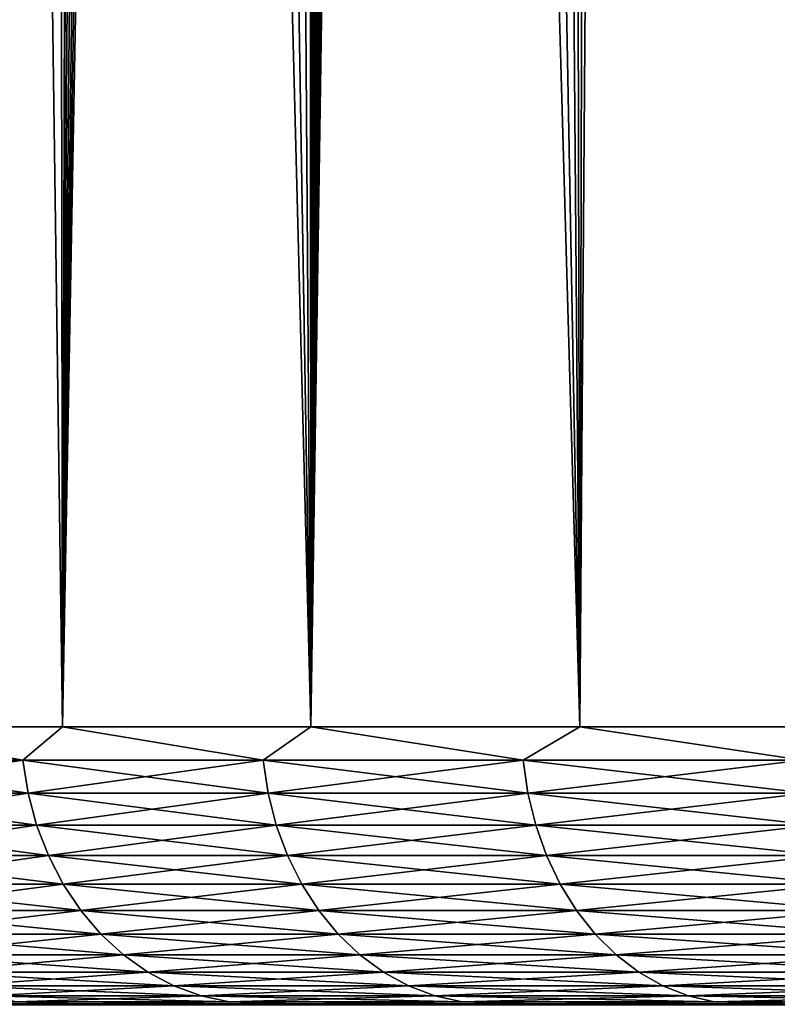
# Model space of a CAD drawing. Header units: metres. Extents: x -105 to 105, y -72 to 59.
# Tile 235 of 256: x -19.6 to -17.41, y -46.6 to -43.76. Entities that reach past the tile are written whole.
import ezdxf

# ---------------------------------------------------------------- set-up
doc = ezdxf.new("R2010")
doc.units = ezdxf.units.M
doc.layers.add('solid_509431_AD150_SW0001', color=7, linetype='CONTINUOUS')

msp = doc.modelspace()

# ---------------------------------------------------------------- linework, layer by layer
at = {"layer": 'solid_509431_AD150_SW0001'}
for points in [[(-18.081575, 0, -20.464663), (-17.529364, 16.249994, -21.140314), (-17.982124, -45.799999, -20.590265)], [(-17.529364, 16.249994, -21.140314), (-17.149771, -45.799999, -21.575972), (-17.982124, -45.799999, -20.590265)], [(-17.529364, 16.249994, -21.140314), (-16.835339, 16.25, -21.920717), (-17.149771, -45.799999, -21.575972)], [(-18.085821, -0.559398, -20.459261), (-18.081575, 0, -20.464663), (-17.982124, -45.799999, -20.590265)], [(-18.085821, -0.559398, -20.459261), (-17.982124, -45.799999, -20.590265), (-18.7579, -45.799999, -19.559441)], [(-18.098633, -1.11917, -20.442938), (-18.085821, -0.559398, -20.459261), (-18.7579, -45.799999, -19.559441)], [(-18.119987, -1.67929, -20.415665), (-18.098633, -1.11917, -20.442938), (-18.7579, -45.799999, -19.559441)], [(-18.149899, -2.239486, -20.377321), (-18.119987, -1.67929, -20.415665), (-18.7579, -45.799999, -19.559441)], [(-18.188305, -2.799439, -20.327839), (-18.149899, -2.239486, -20.377321), (-18.7579, -45.799999, -19.559441)], [(-18.23513, -3.358889, -20.267134), (-18.188305, -2.799439, -20.327839), (-18.7579, -45.799999, -19.559441)], [(-18.290249, -3.917251, -20.195135), (-18.23513, -3.358889, -20.267134), (-18.7579, -45.799999, -19.559441)], [(-18.353527, -4.474348, -20.111746), (-18.290249, -3.917251, -20.195135), (-18.7579, -45.799999, -19.559441)], [(-18.424809, -5.029905, -20.016861), (-18.353527, -4.474348, -20.111746), (-18.7579, -45.799999, -19.559441)], [(-18.503923, -5.583725, -19.910337), (-18.424809, -5.029905, -20.016861), (-18.7579, -45.799999, -19.559441)], [(-18.590675, -6.135656, -19.792038), (-18.503923, -5.583725, -19.910337), (-18.7579, -45.799999, -19.559441)], [(-18.684822, -6.685259, -19.66184), (-18.590675, -6.135656, -19.792038), (-18.7579, -45.799999, -19.559441)], [(-18.78607, -7.232117, -19.51965), (-18.684822, -6.685259, -19.66184), (-18.7579, -45.799999, -19.559441)], [(-18.78607, -7.232117, -19.51965), (-18.7579, -45.799999, -19.559441), (-19.474657, -45.799999, -18.486738)], [(-18.894123, -7.775922, -19.365339), (-18.78607, -7.232117, -19.51965), (-19.474657, -45.799999, -18.486738)], [(-19.00861, -8.316101, -19.198853), (-18.894123, -7.775922, -19.365339), (-19.474657, -45.799999, -18.486738)], [(-19.129168, -8.852372, -19.020081), (-19.00861, -8.316101, -19.198853), (-19.474657, -45.799999, -18.486738)], [(-19.255413, -9.384395, -18.828915), (-19.129168, -8.852372, -19.020081), (-19.474657, -45.799999, -18.486738)], [(-19.386837, -9.911517, -18.625401), (-19.255413, -9.384395, -18.828915), (-19.474657, -45.799999, -18.486738)], [(-19.522984, -10.433379, -18.409487), (-19.386837, -9.911517, -18.625401), (-19.474657, -45.799999, -18.486738)], [(-19.522984, -10.433379, -18.409487), (-19.474657, -45.799999, -18.486738), (-20.130138, -45.799999, -17.375534)], [(-19.663248, -10.949185, -18.181332), (-19.522984, -10.433379, -18.409487), (-20.130138, -45.799999, -17.375534)], [(-17.361071, -20.036762, 8.836194), (-17.645245, -20.242861, 8.502808), (-17.149771, -45.799999, 9.075972)], [(-17.645245, -20.242861, 8.502808), (-17.920328, -20.439947, 8.167416), (-17.149771, -45.799999, 9.075972)], [(-17.920328, -20.439947, 8.167416), (-18.186474, -20.628174, 7.830204), (-17.982124, -45.799999, 8.090265)], [(-17.920328, -20.439947, 8.167416), (-17.982124, -45.799999, 8.090265), (-17.149771, -45.799999, 9.075972)], [(-18.186474, -20.628174, 7.830204), (-18.443815, -20.807634, 7.491386), (-17.982124, -45.799999, 8.090265)], [(-18.443815, -20.807634, 7.491386), (-18.692484, -20.978428, 7.151159), (-17.982124, -45.799999, 8.090265)], [(-18.692484, -20.978428, 7.151159), (-18.932623, -21.140705, 6.809701), (-18.7579, -45.799999, 7.05944)], [(-18.692484, -20.978428, 7.151159), (-18.7579, -45.799999, 7.05944), (-17.982124, -45.799999, 8.090265)], [(-18.932623, -21.140705, 6.809701), (-19.164347, -21.294514, 6.467224), (-18.7579, -45.799999, 7.05944)], [(-19.164347, -21.294514, 6.467224), (-19.387814, -21.440042, 6.123871), (-18.7579, -45.799999, 7.05944)], [(-19.387814, -21.440042, 6.123871), (-19.81048, -21.706554, 5.435241), (-19.474657, -45.799999, 5.986738)], [(-19.387814, -21.440042, 6.123871), (-19.474657, -45.799999, 5.986738), (-18.7579, -45.799999, 7.05944)], [(-19.81048, -21.706554, 5.435241), (-20.130138, -45.799999, 4.875535), (-19.474657, -45.799999, 5.986738)], [(-20.222767, -45.896431, -17.194014), (-20.130138, -45.799999, -17.375534), (-19.589178, -45.896431, -18.291422)], [(-19.589178, -45.896431, 5.791422), (-20.130138, -45.799999, 4.875535), (-20.222767, -45.896431, 4.694014)], [(-19.589178, -45.896431, -18.291422), (-20.130138, -45.799999, -17.375534), (-19.474657, -45.799999, -18.486738)], [(-19.589178, -45.896431, 5.791422), (-19.474657, -45.799999, 5.986738), (-20.130138, -45.799999, 4.875535)], [(-19.589178, -45.896431, -18.291422), (-19.474657, -45.799999, -18.486738), (-18.896097, -45.896431, -19.352262)], [(-18.896097, -45.896431, 6.852262), (-19.474657, -45.799999, 5.986738), (-19.589178, -45.896431, 5.791422)], [(-18.896097, -45.896431, -19.352262), (-19.474657, -45.799999, -18.486738), (-18.7579, -45.799999, -19.559441)], [(-18.896097, -45.896431, 6.852262), (-18.7579, -45.799999, 7.05944), (-19.474657, -45.799999, 5.986738)], [(-18.896097, -45.896431, -19.352262), (-18.7579, -45.799999, -19.559441), (-18.145628, -45.896431, -20.37331)], [(-18.145628, -45.896431, 7.87331), (-18.7579, -45.799999, 7.05944), (-18.896097, -45.896431, 6.852262)], [(-18.145628, -45.896431, -20.37331), (-18.7579, -45.799999, -19.559441), (-17.982124, -45.799999, -20.590265)], [(-18.145628, -45.896431, 7.87331), (-17.982124, -45.799999, 8.090265), (-18.7579, -45.799999, 7.05944)], [(-18.145628, -45.896431, -20.37331), (-17.982124, -45.799999, -20.590265), (-17.340054, -45.896431, -21.351465)], [(-17.340054, -45.896431, 8.851466), (-17.982124, -45.799999, 8.090265), (-18.145628, -45.896431, 7.87331)], [(-17.340054, -45.896431, -21.351465), (-17.982124, -45.799999, -20.590265), (-17.149771, -45.799999, -21.575972)], [(-17.340054, -45.896431, 8.851466), (-17.149771, -45.799999, 9.075972), (-17.982124, -45.799999, 8.090265)], [(-20.222767, -45.896431, -17.194014), (-19.589178, -45.896431, -18.291422), (-20.207432, -45.991547, -17.185715)], [(-20.222767, -45.896431, 4.694014), (-20.207432, -45.991547, 4.685715), (-19.574322, -45.991547, 5.782291)], [(-19.589178, -45.896431, 5.791422), (-20.222767, -45.896431, 4.694014), (-19.574322, -45.991547, 5.782291)], [(-19.589178, -45.896431, -18.291422), (-19.574322, -45.991547, -18.282291), (-20.207432, -45.991547, -17.185715)], [(-19.589178, -45.896431, -18.291422), (-18.896097, -45.896431, -19.352262), (-19.574322, -45.991547, -18.282291)], [(-19.589178, -45.896431, 5.791422), (-19.574322, -45.991547, 5.782291), (-18.881767, -45.991547, 6.842326)], [(-18.896097, -45.896431, 6.852262), (-19.589178, -45.896431, 5.791422), (-18.881767, -45.991547, 6.842326)], [(-18.896097, -45.896431, -19.352262), (-18.881767, -45.991547, -19.342325), (-19.574322, -45.991547, -18.282291)], [(-18.896097, -45.896431, -19.352262), (-18.145628, -45.896431, -20.37331), (-18.881767, -45.991547, -19.342325)], [(-18.896097, -45.896431, 6.852262), (-18.881767, -45.991547, 6.842326), (-18.131868, -45.991547, 7.8626)], [(-18.145628, -45.896431, 7.87331), (-18.896097, -45.896431, 6.852262), (-18.131868, -45.991547, 7.8626)], [(-18.145628, -45.896431, -20.37331), (-18.131868, -45.991547, -20.3626), (-18.881767, -45.991547, -19.342325)], [(-18.145628, -45.896431, -20.37331), (-17.340054, -45.896431, -21.351465), (-18.131868, -45.991547, -20.3626)], [(-18.145628, -45.896431, 7.87331), (-18.131868, -45.991547, 7.8626), (-17.326904, -45.991547, 8.840014)], [(-17.340054, -45.896431, 8.851466), (-18.145628, -45.896431, 7.87331), (-17.326904, -45.991547, 8.840014)], [(-17.340054, -45.896431, -21.351465), (-17.326904, -45.991547, -21.340014), (-18.131868, -45.991547, -20.3626)], [(-20.207432, -45.991547, -17.185715), (-19.574322, -45.991547, -18.282291), (-20.182116, -46.083866, -17.172014)], [(-20.207432, -45.991547, 4.685715), (-20.182116, -46.083866, 4.672014), (-19.549799, -46.083866, 5.767217)], [(-19.574322, -45.991547, 5.782291), (-20.207432, -45.991547, 4.685715), (-19.549799, -46.083866, 5.767217)], [(-19.574322, -45.991547, -18.282291), (-19.549799, -46.083866, -18.267218), (-20.182116, -46.083866, -17.172014)], [(-19.574322, -45.991547, -18.282291), (-18.881767, -45.991547, -19.342325), (-19.549799, -46.083866, -18.267218)], [(-19.574322, -45.991547, 5.782291), (-19.549799, -46.083866, 5.767217), (-18.858112, -46.083866, 6.825923)], [(-18.881767, -45.991547, 6.842326), (-19.574322, -45.991547, 5.782291), (-18.858112, -46.083866, 6.825923)], [(-18.881767, -45.991547, -19.342325), (-18.858112, -46.083866, -19.325924), (-19.549799, -46.083866, -18.267218)], [(-18.881767, -45.991547, -19.342325), (-18.131868, -45.991547, -20.3626), (-18.858112, -46.083866, -19.325924)], [(-18.881767, -45.991547, 6.842326), (-18.858112, -46.083866, 6.825923), (-18.109152, -46.083866, 7.844919)], [(-18.131868, -45.991547, 7.8626), (-18.881767, -45.991547, 6.842326), (-18.109152, -46.083866, 7.844919)], [(-18.131868, -45.991547, -20.3626), (-18.109152, -46.083866, -20.344919), (-18.858112, -46.083866, -19.325924)], [(-18.131868, -45.991547, -20.3626), (-17.326904, -45.991547, -21.340014), (-18.109152, -46.083866, -20.344919)], [(-18.131868, -45.991547, 7.8626), (-18.109152, -46.083866, 7.844919), (-17.305197, -46.083866, 8.821109)], [(-17.326904, -45.991547, 8.840014), (-18.131868, -45.991547, 7.8626), (-17.305197, -46.083866, 8.821109)], [(-17.326904, -45.991547, -21.340014), (-17.305197, -46.083866, -21.32111), (-18.109152, -46.083866, -20.344919)], [(-20.182116, -46.083866, -17.172014), (-19.549799, -46.083866, -18.267218), (-20.147186, -46.172035, -17.153112)], [(-20.182116, -46.083866, 4.672014), (-20.147186, -46.172035, 4.653112), (-19.515966, -46.172035, 5.746419)], [(-19.549799, -46.083866, 5.767217), (-20.182116, -46.083866, 4.672014), (-19.515966, -46.172035, 5.746419)], [(-19.549799, -46.083866, -18.267218), (-19.515966, -46.172035, -18.24642), (-20.147186, -46.172035, -17.153112)], [(-19.549799, -46.083866, -18.267218), (-18.858112, -46.083866, -19.325924), (-19.515966, -46.172035, -18.24642)], [(-19.549799, -46.083866, 5.767217), (-19.515966, -46.172035, 5.746419), (-18.825476, -46.172035, 6.803294)], [(-18.858112, -46.083866, 6.825923), (-19.549799, -46.083866, 5.767217), (-18.825476, -46.172035, 6.803294)], [(-18.858112, -46.083866, -19.325924), (-18.825476, -46.172035, -19.303293), (-19.515966, -46.172035, -18.24642)], [(-18.858112, -46.083866, -19.325924), (-18.109152, -46.083866, -20.344919), (-18.825476, -46.172035, -19.303293)], [(-18.858112, -46.083866, 6.825923), (-18.825476, -46.172035, 6.803294), (-18.077812, -46.172035, 7.820526)], [(-18.109152, -46.083866, 7.844919), (-18.858112, -46.083866, 6.825923), (-18.077812, -46.172035, 7.820526)], [(-18.109152, -46.083866, -20.344919), (-18.077812, -46.172035, -20.320526), (-18.825476, -46.172035, -19.303293)], [(-18.109152, -46.083866, -20.344919), (-17.305197, -46.083866, -21.32111), (-18.077812, -46.172035, -20.320526)], [(-18.109152, -46.083866, 7.844919), (-18.077812, -46.172035, 7.820526), (-17.275248, -46.172035, 8.795027)], [(-17.305197, -46.083866, 8.821109), (-18.109152, -46.083866, 7.844919), (-17.275248, -46.172035, 8.795027)], [(-17.305197, -46.083866, -21.32111), (-17.275248, -46.172035, -21.295027), (-18.077812, -46.172035, -20.320526)], [(-20.147186, -46.172035, -17.153112), (-19.515966, -46.172035, -18.24642), (-20.103159, -46.254768, -17.129286)], [(-20.147186, -46.172035, 4.653112), (-20.103159, -46.254768, 4.629285), (-19.473316, -46.254768, 5.720203)], [(-19.515966, -46.172035, 5.746419), (-20.147186, -46.172035, 4.653112), (-19.473316, -46.254768, 5.720203)], [(-19.515966, -46.172035, -18.24642), (-19.473316, -46.254768, -18.220203), (-20.103159, -46.254768, -17.129286)], [(-19.515966, -46.172035, -18.24642), (-18.825476, -46.172035, -19.303293), (-19.473316, -46.254768, -18.220203)], [(-19.515966, -46.172035, 5.746419), (-19.473316, -46.254768, 5.720203), (-18.784334, -46.254768, 6.774768)], [(-18.825476, -46.172035, 6.803294), (-19.515966, -46.172035, 5.746419), (-18.784334, -46.254768, 6.774768)], [(-18.825476, -46.172035, -19.303293), (-18.784334, -46.254768, -19.274769), (-19.473316, -46.254768, -18.220203)], [(-18.825476, -46.172035, -19.303293), (-18.077812, -46.172035, -20.320526), (-18.784334, -46.254768, -19.274769)], [(-18.825476, -46.172035, 6.803294), (-18.784334, -46.254768, 6.774768), (-18.038305, -46.254768, 7.789777)], [(-18.077812, -46.172035, 7.820526), (-18.825476, -46.172035, 6.803294), (-18.038305, -46.254768, 7.789777)], [(-18.077812, -46.172035, -20.320526), (-18.038305, -46.254768, -20.289778), (-18.784334, -46.254768, -19.274769)], [(-18.077812, -46.172035, -20.320526), (-17.275248, -46.172035, -21.295027), (-18.038305, -46.254768, -20.289778)], [(-18.077812, -46.172035, 7.820526), (-18.038305, -46.254768, 7.789777), (-17.237495, -46.254768, 8.762148)], [(-17.275248, -46.172035, 8.795027), (-18.077812, -46.172035, 7.820526), (-17.237495, -46.254768, 8.762148)], [(-17.275248, -46.172035, -21.295027), (-17.237495, -46.254768, -21.262148), (-18.038305, -46.254768, -20.289778)], [(-20.103159, -46.254768, -17.129286), (-19.473316, -46.254768, -18.220203), (-20.050673, -46.33086, -17.100882)], [(-20.103159, -46.254768, 4.629285), (-20.050673, -46.33086, 4.600881), (-19.422474, -46.33086, 5.688951)], [(-19.473316, -46.254768, 5.720203), (-20.103159, -46.254768, 4.629285), (-19.422474, -46.33086, 5.688951)], [(-19.473316, -46.254768, -18.220203), (-19.422474, -46.33086, -18.188951), (-20.050673, -46.33086, -17.100882)], [(-19.473316, -46.254768, -18.220203), (-18.784334, -46.254768, -19.274769), (-19.422474, -46.33086, -18.188951)], [(-19.473316, -46.254768, 5.720203), (-19.422474, -46.33086, 5.688951), (-18.735292, -46.33086, 6.740762)], [(-18.784334, -46.254768, 6.774768), (-19.473316, -46.254768, 5.720203), (-18.735292, -46.33086, 6.740762)], [(-18.784334, -46.254768, -19.274769), (-18.735292, -46.33086, -19.240763), (-19.422474, -46.33086, -18.188951)], [(-18.784334, -46.254768, -19.274769), (-18.038305, -46.254768, -20.289778), (-18.735292, -46.33086, -19.240763)], [(-18.784334, -46.254768, 6.774768), (-18.735292, -46.33086, 6.740762), (-17.991211, -46.33086, 7.753121)], [(-18.038305, -46.254768, 7.789777), (-18.784334, -46.254768, 6.774768), (-17.991211, -46.33086, 7.753121)], [(-18.038305, -46.254768, -20.289778), (-17.991211, -46.33086, -20.25312), (-18.735292, -46.33086, -19.240763)], [(-18.038305, -46.254768, -20.289778), (-17.237495, -46.254768, -21.262148), (-17.991211, -46.33086, -20.25312)], [(-18.038305, -46.254768, 7.789777), (-17.991211, -46.33086, 7.753121), (-17.19249, -46.33086, 8.722953)], [(-17.237495, -46.254768, 8.762148), (-18.038305, -46.254768, 7.789777), (-17.19249, -46.33086, 8.722953)], [(-17.237495, -46.254768, -21.262148), (-17.19249, -46.33086, -21.222954), (-17.991211, -46.33086, -20.25312)], [(-20.050673, -46.33086, -17.100882), (-19.422474, -46.33086, -18.188951), (-19.990494, -46.399193, -17.068316)], [(-20.050673, -46.33086, 4.600881), (-19.990494, -46.399193, 4.568315), (-19.364183, -46.399193, 5.653119)], [(-19.422474, -46.33086, 5.688951), (-20.050673, -46.33086, 4.600881), (-19.364183, -46.399193, 5.653119)], [(-19.422474, -46.33086, -18.188951), (-19.364183, -46.399193, -18.153118), (-19.990494, -46.399193, -17.068316)], [(-19.422474, -46.33086, -18.188951), (-18.735292, -46.33086, -19.240763), (-19.364183, -46.399193, -18.153118)], [(-19.422474, -46.33086, 5.688951), (-19.364183, -46.399193, 5.653119), (-18.679062, -46.399193, 6.701774)], [(-18.735292, -46.33086, 6.740762), (-19.422474, -46.33086, 5.688951), (-18.679062, -46.399193, 6.701774)], [(-18.735292, -46.33086, -19.240763), (-18.679062, -46.399193, -19.201773), (-19.364183, -46.399193, -18.153118)], [(-18.735292, -46.33086, -19.240763), (-17.991211, -46.33086, -20.25312), (-18.679062, -46.399193, -19.201773)], [(-18.735292, -46.33086, 6.740762), (-18.679062, -46.399193, 6.701774), (-17.937214, -46.399193, 7.711094)], [(-17.991211, -46.33086, 7.753121), (-18.735292, -46.33086, 6.740762), (-17.937214, -46.399193, 7.711094)], [(-17.991211, -46.33086, -20.25312), (-17.937214, -46.399193, -20.211094), (-18.679062, -46.399193, -19.201773)], [(-17.991211, -46.33086, -20.25312), (-17.19249, -46.33086, -21.222954), (-17.937214, -46.399193, -20.211094)], [(-17.991211, -46.33086, 7.753121), (-17.937214, -46.399193, 7.711094), (-17.140892, -46.399193, 8.678016)], [(-17.19249, -46.33086, 8.722953), (-17.991211, -46.33086, 7.753121), (-17.140892, -46.399193, 8.678016)], [(-17.19249, -46.33086, -21.222954), (-17.140892, -46.399193, -21.178015), (-17.937214, -46.399193, -20.211094)], [(-19.990494, -46.399193, -17.068316), (-19.364183, -46.399193, -18.153118), (-19.923506, -46.458771, -17.032063)], [(-19.990494, -46.399193, 4.568315), (-19.923506, -46.458771, 4.532062), (-19.299294, -46.458771, 5.613231)], [(-19.364183, -46.399193, 5.653119), (-19.990494, -46.399193, 4.568315), (-19.299294, -46.458771, 5.613231)], [(-19.364183, -46.399193, -18.153118), (-19.299294, -46.458771, -18.113232), (-19.923506, -46.458771, -17.032063)], [(-19.364183, -46.399193, -18.153118), (-18.679062, -46.399193, -19.201773), (-19.299294, -46.458771, -18.113232)], [(-19.364183, -46.399193, 5.653119), (-19.299294, -46.458771, 5.613231), (-18.616468, -46.458771, 6.658372)], [(-18.679062, -46.399193, 6.701774), (-19.364183, -46.399193, 5.653119), (-18.616468, -46.458771, 6.658372)], [(-18.679062, -46.399193, -19.201773), (-18.616468, -46.458771, -19.158371), (-19.299294, -46.458771, -18.113232)], [(-18.679062, -46.399193, -19.201773), (-17.937214, -46.399193, -20.211094), (-18.616468, -46.458771, -19.158371)], [(-18.679062, -46.399193, 6.701774), (-18.616468, -46.458771, 6.658372), (-17.877106, -46.458771, 7.66431)], [(-17.937214, -46.399193, 7.711094), (-18.679062, -46.399193, 6.701774), (-17.877106, -46.458771, 7.66431)], [(-17.937214, -46.399193, -20.211094), (-17.877106, -46.458771, -20.16431), (-18.616468, -46.458771, -19.158371)], [(-17.937214, -46.399193, -20.211094), (-17.140892, -46.399193, -21.178015), (-17.877106, -46.458771, -20.16431)], [(-17.937214, -46.399193, 7.711094), (-17.877106, -46.458771, 7.66431), (-17.083452, -46.458771, 8.627992)], [(-17.140892, -46.399193, 8.678016), (-17.937214, -46.399193, 7.711094), (-17.083452, -46.458771, 8.627992)], [(-17.140892, -46.399193, -21.178015), (-17.083452, -46.458771, -21.127991), (-17.877106, -46.458771, -20.16431)], [(-19.923506, -46.458771, -17.032063), (-19.299294, -46.458771, -18.113232), (-19.850685, -46.508724, -16.992653)], [(-19.923506, -46.458771, 4.532062), (-19.850685, -46.508724, 4.492653), (-19.228752, -46.508724, 5.56987)], [(-19.299294, -46.458771, 5.613231), (-19.923506, -46.458771, 4.532062), (-19.228752, -46.508724, 5.56987)], [(-19.299294, -46.458771, -18.113232), (-19.228752, -46.508724, -18.06987), (-19.850685, -46.508724, -16.992653)], [(-19.299294, -46.458771, -18.113232), (-18.616468, -46.458771, -19.158371), (-19.228752, -46.508724, -18.06987)], [(-19.299294, -46.458771, 5.613231), (-19.228752, -46.508724, 5.56987), (-18.548424, -46.508724, 6.611191)], [(-18.616468, -46.458771, 6.658372), (-19.299294, -46.458771, 5.613231), (-18.548424, -46.508724, 6.611191)], [(-18.616468, -46.458771, -19.158371), (-18.548424, -46.508724, -19.111191), (-19.228752, -46.508724, -18.06987)], [(-18.616468, -46.458771, -19.158371), (-17.877106, -46.458771, -20.16431), (-18.548424, -46.508724, -19.111191)], [(-18.616468, -46.458771, 6.658372), (-18.548424, -46.508724, 6.611191), (-17.811764, -46.508724, 7.613452)], [(-17.877106, -46.458771, 7.66431), (-18.616468, -46.458771, 6.658372), (-17.811764, -46.508724, 7.613452)], [(-17.877106, -46.458771, -20.16431), (-17.811764, -46.508724, -20.113453), (-18.548424, -46.508724, -19.111191)], [(-17.877106, -46.458771, -20.16431), (-17.083452, -46.458771, -21.127991), (-17.811764, -46.508724, -20.113453)], [(-17.877106, -46.458771, 7.66431), (-17.811764, -46.508724, 7.613452), (-17.021011, -46.508724, 8.573611)], [(-17.083452, -46.458771, 8.627992), (-17.877106, -46.458771, 7.66431), (-17.021011, -46.508724, 8.573611)], [(-17.083452, -46.458771, -21.127991), (-17.021011, -46.508724, -21.073612), (-17.811764, -46.508724, -20.113453)], [(-19.850685, -46.508724, -16.992653), (-19.228752, -46.508724, -18.06987), (-19.773094, -46.548321, -16.950663)], [(-19.850685, -46.508724, 4.492653), (-19.773094, -46.548321, 4.450664), (-19.153593, -46.548321, 5.52367)], [(-19.228752, -46.508724, 5.56987), (-19.850685, -46.508724, 4.492653), (-19.153593, -46.548321, 5.52367)], [(-19.228752, -46.508724, -18.06987), (-19.153593, -46.548321, -18.02367), (-19.773094, -46.548321, -16.950663)], [(-19.228752, -46.508724, -18.06987), (-18.548424, -46.508724, -19.111191), (-19.153593, -46.548321, -18.02367)], [(-19.228752, -46.508724, 5.56987), (-19.153593, -46.548321, 5.52367), (-18.475924, -46.548321, 6.560921)], [(-18.548424, -46.508724, 6.611191), (-19.228752, -46.508724, 5.56987), (-18.475924, -46.548321, 6.560921)], [(-18.548424, -46.508724, -19.111191), (-18.475924, -46.548321, -19.060921), (-19.153593, -46.548321, -18.02367)], [(-18.548424, -46.508724, -19.111191), (-17.811764, -46.508724, -20.113453), (-18.475924, -46.548321, -19.060921)], [(-18.548424, -46.508724, 6.611191), (-18.475924, -46.548321, 6.560921), (-17.742144, -46.548321, 7.559265)], [(-17.811764, -46.508724, 7.613452), (-18.548424, -46.508724, 6.611191), (-17.742144, -46.548321, 7.559265)], [(-17.811764, -46.508724, -20.113453), (-17.742144, -46.548321, -20.059265), (-18.475924, -46.548321, -19.060921)], [(-17.811764, -46.508724, -20.113453), (-17.021011, -46.508724, -21.073612), (-17.742144, -46.548321, -20.059265)], [(-17.811764, -46.508724, 7.613452), (-17.742144, -46.548321, 7.559265), (-16.954481, -46.548321, 8.515671)], [(-17.021011, -46.508724, 8.573611), (-17.811764, -46.508724, 7.613452), (-16.954481, -46.548321, 8.515671)], [(-17.021011, -46.508724, -21.073612), (-16.954481, -46.548321, -21.015671), (-17.742144, -46.548321, -20.059265)], [(-19.773094, -46.548321, -16.950663), (-19.153593, -46.548321, -18.02367), (-19.69187, -46.576984, -16.906706)], [(-19.773094, -46.548321, 4.450664), (-19.69187, -46.576984, 4.406707), (-19.074913, -46.576984, 5.475306)], [(-19.153593, -46.548321, 5.52367), (-19.773094, -46.548321, 4.450664), (-19.074913, -46.576984, 5.475306)], [(-19.153593, -46.548321, -18.02367), (-19.074913, -46.576984, -17.975306), (-19.69187, -46.576984, -16.906706)], [(-19.153593, -46.548321, -18.02367), (-18.475924, -46.548321, -19.060921), (-19.074913, -46.576984, -17.975306)], [(-19.153593, -46.548321, 5.52367), (-19.074913, -46.576984, 5.475306), (-18.400028, -46.576984, 6.508295)], [(-18.475924, -46.548321, 6.560921), (-19.153593, -46.548321, 5.52367), (-18.400028, -46.576984, 6.508295)], [(-18.475924, -46.548321, -19.060921), (-18.400028, -46.576984, -19.008295), (-19.074913, -46.576984, -17.975306)], [(-18.475924, -46.548321, -19.060921), (-17.742144, -46.548321, -20.059265), (-18.400028, -46.576984, -19.008295)], [(-18.475924, -46.548321, 6.560921), (-18.400028, -46.576984, 6.508295), (-17.669262, -46.576984, 7.502538)], [(-17.742144, -46.548321, 7.559265), (-18.475924, -46.548321, 6.560921), (-17.669262, -46.576984, 7.502538)], [(-17.742144, -46.548321, -20.059265), (-17.669262, -46.576984, -20.002539), (-18.400028, -46.576984, -19.008295)], [(-17.742144, -46.548321, -20.059265), (-16.954481, -46.548321, -21.015671), (-17.669262, -46.576984, -20.002539)], [(-17.742144, -46.548321, 7.559265), (-17.669262, -46.576984, 7.502538), (-16.884834, -46.576984, 8.455015)], [(-16.954481, -46.548321, 8.515671), (-17.742144, -46.548321, 7.559265), (-16.884834, -46.576984, 8.455015)], [(-16.954481, -46.548321, -21.015671), (-16.884834, -46.576984, -20.955015), (-17.669262, -46.576984, -20.002539)], [(-19.69187, -46.576984, -16.906706), (-19.074913, -46.576984, -17.975306), (-19.608196, -46.594296, -16.861425)], [(-19.69187, -46.576984, 4.406707), (-19.608196, -46.594296, 4.361425), (-18.993862, -46.594296, 5.425483)], [(-19.074913, -46.576984, 5.475306), (-19.69187, -46.576984, 4.406707), (-18.993862, -46.594296, 5.425483)], [(-19.074913, -46.576984, -17.975306), (-18.993862, -46.594296, -17.925484), (-19.608196, -46.594296, -16.861425)], [(-19.074913, -46.576984, -17.975306), (-18.400028, -46.576984, -19.008295), (-18.993862, -46.594296, -17.925484)], [(-19.074913, -46.576984, 5.475306), (-18.993862, -46.594296, 5.425483), (-18.321844, -46.594296, 6.454083)], [(-18.400028, -46.576984, 6.508295), (-19.074913, -46.576984, 5.475306), (-18.321844, -46.594296, 6.454083)], [(-18.400028, -46.576984, -19.008295), (-18.321844, -46.594296, -18.954084), (-18.993862, -46.594296, -17.925484)], [(-18.400028, -46.576984, -19.008295), (-17.669262, -46.576984, -20.002539), (-18.321844, -46.594296, -18.954084)], [(-18.400028, -46.576984, 6.508295), (-18.321844, -46.594296, 6.454083), (-17.594183, -46.594296, 7.444102)], [(-17.669262, -46.576984, 7.502538), (-18.400028, -46.576984, 6.508295), (-17.594183, -46.594296, 7.444102)], [(-17.669262, -46.576984, -20.002539), (-17.594183, -46.594296, -19.944101), (-18.321844, -46.594296, -18.954084)], [(-17.669262, -46.576984, -20.002539), (-16.884834, -46.576984, -20.955015), (-17.594183, -46.594296, -19.944101)], [(-17.669262, -46.576984, 7.502538), (-17.594183, -46.594296, 7.444102), (-16.813089, -46.594296, 8.392531)], [(-16.884834, -46.576984, 8.455015), (-17.669262, -46.576984, 7.502538), (-16.813089, -46.594296, 8.392531)], [(-16.884834, -46.576984, -20.955015), (-16.813089, -46.594296, -20.892532), (-17.594183, -46.594296, -19.944101)], [(-19.242664, -46.599998, -15.037847), (-20.510933, -46.599998, -14.743622), (-20.002405, -46.599998, -15.880354)], [(-19.242664, -46.599998, -15.037847), (-19.712982, -46.599998, -13.924939), (-20.510933, -46.599998, -14.743622)], [(-19.242664, -46.599998, 2.537846), (-20.002405, -46.599998, 3.380353), (-20.510933, -46.599998, 2.243621)], [(-19.712982, -46.599998, 1.424939), (-19.242664, -46.599998, 2.537846), (-20.510933, -46.599998, 2.243621)], [(-19.608196, -46.594296, -16.861425), (-19.430889, -46.599998, -16.986874), (-20.002405, -46.599998, -15.880354)], [(-19.608196, -46.594296, 4.361425), (-20.002405, -46.599998, 3.380353), (-19.430891, -46.599998, 4.486874)], [(-18.709606, -46.599998, -16.122034), (-20.002405, -46.599998, -15.880354), (-19.430889, -46.599998, -16.986874)], [(-18.709606, -46.599998, -16.122034), (-19.242664, -46.599998, -15.037847), (-20.002405, -46.599998, -15.880354)], [(-18.709606, -46.599998, 3.622033), (-19.430891, -46.599998, 4.486874), (-20.002405, -46.599998, 3.380353)], [(-19.242664, -46.599998, 2.537846), (-18.709606, -46.599998, 3.622033), (-20.002405, -46.599998, 3.380353)], [(-19.999771, -46.602993, 0.748223), (-19.575914, -46.602993, 1.858609), (-19.712982, -46.599998, 1.424939)], [(-19.575914, -46.602993, -14.358609), (-19.999771, -46.602993, -13.248222), (-19.712982, -46.599998, -13.924939)], [(-19.575914, -46.602993, 1.858609), (-19.242664, -46.599998, 2.537846), (-19.712982, -46.599998, 1.424939)], [(-19.575914, -46.602993, -14.358609), (-19.712982, -46.599998, -13.924939), (-19.242664, -46.599998, -15.037847)], [(-19.608196, -46.594296, -16.861425), (-18.993862, -46.594296, -17.925484), (-19.430889, -46.599998, -16.986874)], [(-18.993862, -46.594296, 5.425483), (-19.608196, -46.594296, 4.361425), (-19.430891, -46.599998, 4.486874)], [(-19.575914, -46.602993, 1.858609), (-19.090464, -46.602993, 2.943483), (-19.242664, -46.599998, 2.537846)], [(-19.090464, -46.602993, -15.443483), (-19.575914, -46.602993, -14.358609), (-19.242664, -46.599998, -15.037847)], [(-18.993862, -46.594296, 5.425483), (-19.430891, -46.599998, 4.486874), (-18.798264, -46.599998, 5.559541)], [(-18.115505, -46.599998, 4.674048), (-18.798264, -46.599998, 5.559541), (-19.430891, -46.599998, 4.486874)], [(-18.709606, -46.599998, 3.622033), (-18.115505, -46.599998, 4.674048), (-19.430891, -46.599998, 4.486874)], [(-18.993862, -46.594296, -17.925484), (-18.798264, -46.599998, -18.059542), (-19.430889, -46.599998, -16.986874)], [(-18.115505, -46.599998, -17.174047), (-19.430889, -46.599998, -16.986874), (-18.798264, -46.599998, -18.059542)], [(-18.115505, -46.599998, -17.174047), (-18.709606, -46.599998, -16.122034), (-19.430889, -46.599998, -16.986874)], [(-19.090464, -46.602993, 2.943483), (-18.709606, -46.599998, 3.622033), (-19.242664, -46.599998, 2.537846)], [(-19.090464, -46.602993, -15.443483), (-19.242664, -46.599998, -15.037847), (-18.709606, -46.599998, -16.122034)], [(-19.090464, -46.602993, 2.943483), (-18.544949, -46.602993, 3.999431), (-18.709606, -46.599998, 3.622033)], [(-18.544949, -46.602993, -16.499432), (-19.090464, -46.602993, -15.443483), (-18.709606, -46.599998, -16.122034)], [(-18.993862, -46.594296, -17.925484), (-18.321844, -46.594296, -18.954084), (-18.798264, -46.599998, -18.059542)], [(-18.321844, -46.594296, 6.454083), (-18.993862, -46.594296, 5.425483), (-18.798264, -46.599998, 5.559541)], [(-18.321844, -46.594296, -18.954084), (-18.106455, -46.599998, -19.095087), (-18.798264, -46.599998, -18.059542)], [(-18.321844, -46.594296, 6.454083), (-18.798264, -46.599998, 5.559541), (-18.106455, -46.599998, 6.595086)], [(-17.462309, -46.599998, -18.190443), (-18.798264, -46.599998, -18.059542), (-18.106455, -46.599998, -19.095087)], [(-17.462309, -46.599998, -18.190443), (-18.115505, -46.599998, -17.174047), (-18.798264, -46.599998, -18.059542)], [(-17.462309, -46.599998, 5.690443), (-18.106455, -46.599998, 6.595086), (-18.798264, -46.599998, 5.559541)], [(-18.115505, -46.599998, 4.674048), (-17.462309, -46.599998, 5.690443), (-18.798264, -46.599998, 5.559541)], [(-18.544949, -46.602993, 3.999431), (-18.115505, -46.599998, 4.674048), (-18.709606, -46.599998, 3.622033)], [(-18.544949, -46.602993, -16.499432), (-18.709606, -46.599998, -16.122034), (-18.115505, -46.599998, -17.174047)], [(-18.544949, -46.602993, 3.999431), (-17.941084, -46.602993, 5.02313), (-18.115505, -46.599998, 4.674048)], [(-17.941084, -46.602993, -17.52313), (-18.544949, -46.602993, -16.499432), (-18.115505, -46.599998, -17.174047)], [(-18.321844, -46.594296, -18.954084), (-17.594183, -46.594296, -19.944101), (-18.106455, -46.599998, -19.095087)], [(-17.594183, -46.594296, 7.444102), (-18.321844, -46.594296, 6.454083), (-18.106455, -46.599998, 6.595086)], [(-17.941084, -46.602993, 5.02313), (-17.462309, -46.599998, 5.690443), (-18.115505, -46.599998, 4.674048)], [(-17.941084, -46.602993, -17.52313), (-18.115505, -46.599998, -17.174047), (-17.462309, -46.599998, -18.190443)], [(-17.594183, -46.594296, -19.944101), (-17.35767, -46.599998, -20.090204), (-18.106455, -46.599998, -19.095087)], [(-17.594183, -46.594296, 7.444102), (-18.106455, -46.599998, 6.595086), (-17.35767, -46.599998, 7.590205)], [(-16.752186, -46.599998, -19.167843), (-18.106455, -46.599998, -19.095087), (-17.35767, -46.599998, -20.090204)], [(-16.752186, -46.599998, -19.167843), (-17.462309, -46.599998, -18.190443), (-18.106455, -46.599998, -19.095087)], [(-16.752186, -46.599998, 6.667842), (-17.35767, -46.599998, 7.590205), (-18.106455, -46.599998, 6.595086)], [(-17.462309, -46.599998, 5.690443), (-16.752186, -46.599998, 6.667842), (-18.106455, -46.599998, 6.595086)], [(-17.941084, -46.602993, 5.02313), (-17.280769, -46.602993, 6.01136), (-17.462309, -46.599998, 5.690443)], [(-17.280769, -46.602993, -18.51136), (-17.941084, -46.602993, -17.52313), (-17.462309, -46.599998, -18.190443)], [(-17.594183, -46.594296, -19.944101), (-16.813089, -46.594296, -20.892532), (-17.35767, -46.599998, -20.090204)], [(-16.813089, -46.594296, 8.392531), (-17.594183, -46.594296, 7.444102), (-17.35767, -46.599998, 7.590205)], [(-17.280769, -46.602993, 6.01136), (-16.752186, -46.599998, 6.667842), (-17.462309, -46.599998, 5.690443)], [(-17.280769, -46.602993, -18.51136), (-17.462309, -46.599998, -18.190443), (-16.752186, -46.599998, -19.167843)]]:
    msp.add_3dface(points, dxfattribs=at)

doc.saveas('drawing.dxf')
